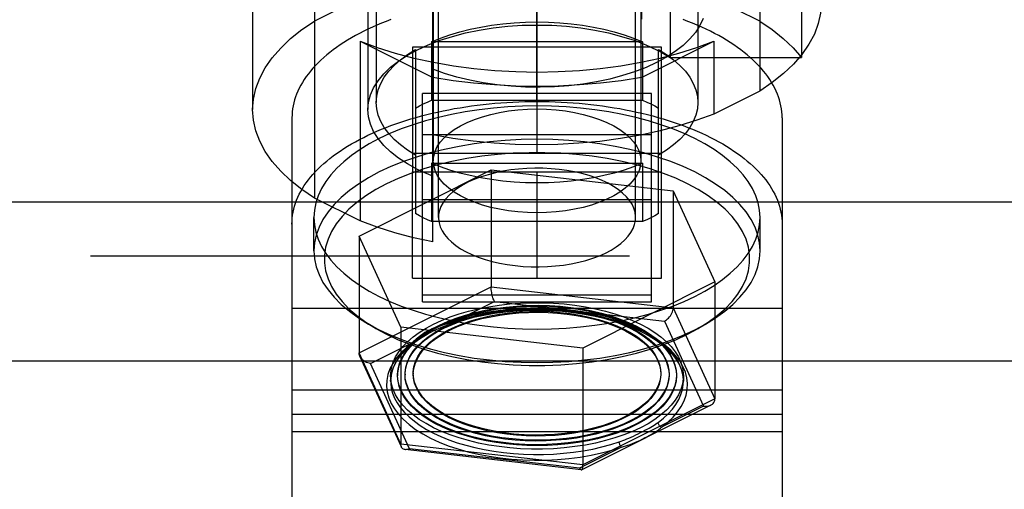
# Model space of a CAD drawing. Header units: inches. Extents: x 0 to 94.4, y 0 to 61.1.
# Tile 15 of 112: x 30.386 to 31.335, y 31.047 to 31.499. Entities that reach past the tile are written whole.
import ezdxf

# ---------------------------------------------------------------- set-up
doc = ezdxf.new("R2010")
doc.units = ezdxf.units.IN
doc.header["$LTSCALE"] = 5.194444
doc.header["$MEASUREMENT"] = 0
doc.linetypes.add('HIDDEN', pattern=[0.2, 0.1, -0.1])
doc.layers.add('DOOR_ASSEMBLY', color=7, linetype='CONTINUOUS')

msp = doc.modelspace()

# ---------------------------------------------------------------- linework, layer by layer
at = {"layer": 'DOOR_ASSEMBLY', "color": 8, "linetype": 'HIDDEN'}
for p, q in [((30.78412, 31.28504), (30.78412, 32.01895)), ((30.98527, 32.01895), (30.98527, 31.44347)), ((30.67014, 31.67098), (30.67014, 31.32726)), ((30.7297, 31.67059), (30.7297, 31.41944)), ((31.0397, 31.67059), (31.0397, 31.41944)), ((31.09925, 31.67098), (31.09925, 31.43031)), ((30.7217, 31.66193), (30.7217, 31.41251)), ((30.7847, 31.62989), (30.7847, 31.36315)), ((30.9847, 31.62989), (30.9847, 31.36315)), ((30.61064, 31.58572), (30.61064, 31.41251)), ((30.7897, 31.30859), (30.7897, 31.5684)), ((30.9797, 31.30859), (30.9797, 31.5684)), ((31.01297, 31.56586), (31.01297, 31.4628)), ((31.13964, 31.56586), (31.13964, 31.4628)), ((30.8845, 31.42032), (30.8845, 31.52251)), ((30.8849, 31.42032), (30.8849, 31.52251)), ((30.71418, 31.51979), (30.67014, 31.49777)), ((31.09925, 31.49777), (31.05521, 31.51979)), ((30.71418, 31.47844), (30.78412, 31.44347)), ((30.71418, 31.47844), (30.71418, 31.30524)), ((30.98636, 31.47794), (30.78303, 31.47794)), ((30.78303, 31.47794), (30.78303, 31.42165)), ((30.98527, 31.44347), (31.05521, 31.47844)), ((30.98636, 31.47794), (30.98636, 31.42165)), ((31.05521, 31.47844), (31.05521, 31.40829)), ((31.0047, 31.47251), (30.7647, 31.47251)), ((30.7647, 31.47251), (30.7647, 31.35251)), ((30.7677, 31.47028), (30.7677, 31.31232)), ((30.8847, 31.37032), (30.8847, 31.47251)), ((31.0017, 31.31232), (31.0017, 31.47028)), ((31.0047, 31.35251), (31.0047, 31.47251)), ((31.01297, 31.4628), (31.13964, 31.4628)), ((30.99495, 31.42792), (30.77445, 31.42792)), ((30.77445, 31.22723), (30.77445, 31.42792)), ((30.99495, 31.22723), (30.99495, 31.42792)), ((31.09925, 31.43031), (31.05521, 31.40829)), ((30.78303, 31.42165), (30.98636, 31.42165)), ((30.8849, 31.42032), (30.8845, 31.42032)), ((30.6485, 31.40451), (30.6485, 30.90993)), ((31.1209, 31.40451), (31.1209, 30.90993)), ((30.77445, 31.38857), (30.99495, 31.38857)), ((31.0047, 31.37032), (30.7647, 31.37032)), ((30.78303, 31.36094), (30.98636, 31.36094)), ((30.78303, 31.36094), (30.78303, 31.30465)), ((30.98636, 31.36094), (30.98636, 31.30465)), ((30.71322, 31.29072), (30.8405, 31.35436)), ((30.7647, 31.35251), (31.0047, 31.35251)), ((30.7647, 31.25032), (30.7647, 31.35251)), ((30.8405, 31.35436), (31.01595, 31.33425)), ((30.8405, 31.35436), (30.8405, 31.24178)), ((30.8847, 31.25032), (30.8847, 31.35251)), ((31.0047, 31.25032), (31.0047, 31.35251)), ((31.01595, 31.33425), (31.05617, 31.24653)), ((31.01595, 31.33425), (31.01595, 31.22167)), ((30.71418, 31.30524), (30.67014, 31.32726)), ((30.99495, 31.32573), (30.77445, 31.32573)), ((30.6697, 31.27642), (30.6697, 31.30859)), ((30.98636, 31.30465), (30.78303, 31.30465)), ((31.0997, 31.27642), (31.0997, 31.30859)), ((30.71322, 31.29072), (30.71322, 31.17814)), ((30.75344, 31.203), (30.71322, 31.29072)), ((19.0267, 31.27174), (42.7427, 31.27174)), ((30.7647, 31.25032), (31.0047, 31.25032)), ((31.05617, 31.24653), (30.92889, 31.18289)), ((31.05617, 31.24653), (31.05617, 31.13394)), ((30.71322, 31.17814), (30.8405, 31.24178)), ((30.8405, 31.24178), (31.01595, 31.22167)), ((30.77445, 31.23416), (30.99495, 31.23416)), ((30.80318, 31.20739), (30.84366, 31.22763)), ((30.84366, 31.22763), (31.00761, 31.20883)), ((31.1209, 31.22101), (30.6485, 31.22101)), ((30.77445, 31.22723), (30.99495, 31.22723)), ((31.01595, 31.22167), (31.05617, 31.13394)), ((30.80543, 31.2092), (30.80007, 31.20737)), ((31.00761, 31.20883), (31.04519, 31.12686)), ((30.72744, 31.20287), (30.71976, 31.20746)), ((30.92889, 31.18289), (30.75344, 31.203)), ((30.75344, 31.203), (30.75344, 31.09041)), ((30.80318, 31.20739), (30.79714, 31.20583)), ((31.04196, 31.20287), (31.04963, 31.20746)), ((30.72421, 31.1679), (30.76468, 31.18814)), ((30.92889, 31.18289), (30.92889, 31.0703)), ((30.75344, 31.09041), (30.71322, 31.17814)), ((30.75399, 31.08759), (30.71397, 31.17489)), ((30.76179, 31.08593), (30.72421, 31.1679)), ((30.74362, 31.15604), (30.74362, 31.15084)), ((30.75037, 31.15691), (30.75037, 31.15604)), ((30.75747, 31.15777), (30.75747, 31.15691)), ((30.76544, 31.15864), (30.76544, 31.15777)), ((31.00395, 31.15864), (31.00395, 31.15777)), ((31.01192, 31.15777), (31.01192, 31.15691)), ((31.01902, 31.15691), (31.01902, 31.15604)), ((31.02577, 31.15604), (31.02577, 31.15084)), ((31.1209, 31.14241), (30.6485, 31.14241)), ((31.05617, 31.13394), (30.92889, 31.0703)), ((31.05212, 31.12781), (30.92774, 31.06562)), ((31.04519, 31.12686), (31.00471, 31.10662)), ((31.1209, 31.11882), (30.6485, 31.11882)), ((31.1209, 31.10205), (30.6485, 31.10205)), ((30.92889, 31.0703), (30.75344, 31.09041)), ((30.92573, 31.06714), (30.76179, 31.08593)), ((30.96621, 31.08737), (30.92573, 31.06714)), ((30.92733, 31.06555), (30.75755, 31.08501))]:
    msp.add_line(p, q, dxfattribs=at)
at = {"layer": 'DOOR_ASSEMBLY', "color": 3, "linetype": 'Continuous'}
for p, q in [((19.0267, 31.3237), (42.7427, 31.3237)), ((18.9797, 31.17071), (42.7897, 31.17071))]:
    msp.add_line(p, q, dxfattribs=at)
at = {"layer": 'DOOR_ASSEMBLY', "color": 8, "linetype": 'HIDDEN'}
for points in [[(31.15875, 31.51557), (31.15802, 31.50556), (31.15576, 31.49537), (31.15199, 31.4853), (31.14671, 31.4754), (31.13997, 31.46572), (31.1318, 31.45632), (31.12226, 31.44725), (31.11142, 31.43859), (31.09925, 31.43031)], [(30.61064, 31.41251), (30.6114, 31.42273), (30.61369, 31.43289), (30.61748, 31.44294), (30.62276, 31.45281), (30.62949, 31.46247), (30.63766, 31.47184), (30.64718, 31.48088), (30.658, 31.48952), (30.67014, 31.49777)], [(30.74391, 31.49929), (30.7393, 31.49754), (30.73478, 31.49573), (30.73035, 31.49386), (30.72601, 31.49195), (30.72176, 31.48997), (30.71762, 31.48795), (30.71357, 31.48588), (30.70963, 31.48376), (30.70579, 31.48159), (30.70207, 31.47937), (30.69845, 31.47711), (30.69494, 31.47481), (30.69155, 31.47246), (30.68827, 31.47007), (30.68511, 31.46764), (30.68207, 31.46518), (30.67916, 31.46268), (30.67636, 31.46014), (30.67369, 31.45757), (30.67115, 31.45497), (30.66874, 31.45233), (30.66646, 31.44967), (30.66431, 31.44698), (30.66229, 31.44427), (30.66041, 31.44153), (30.65866, 31.43877), (30.65704, 31.43599), (30.65557, 31.43319), (30.65423, 31.43037), (30.65303, 31.42753), (30.65197, 31.42469), (30.65105, 31.42183), (30.65027, 31.41896), (30.64963, 31.41608), (30.64914, 31.41319), (30.64878, 31.4103), (30.64857, 31.40741), (30.6485, 31.40451)], [(30.7217, 31.41251), (30.72232, 31.41962), (30.72418, 31.42667), (30.72725, 31.43361), (30.73153, 31.44039), (30.73697, 31.44696), (30.74354, 31.45326), (30.75117, 31.45926), (30.75983, 31.4649), (30.76944, 31.47014), (30.77992, 31.47495), (30.7912, 31.47927), (30.8032, 31.48309), (30.81581, 31.48638), (30.82895, 31.4891), (30.84251, 31.49124), (30.85639, 31.49277), (30.87049, 31.4937), (30.8847, 31.49401), (30.8989, 31.4937), (30.913, 31.49277), (30.92688, 31.49124), (30.94044, 31.4891), (30.95358, 31.48638), (30.96619, 31.48309), (30.97819, 31.47927), (30.98943, 31.47496), (30.99995, 31.47014)], [(30.78303, 31.47794), (30.79167, 31.48143), (30.80075, 31.48459), (30.81027, 31.48742), (30.82018, 31.48991), (30.83042, 31.49203), (30.84093, 31.49379), (30.85167, 31.49516), (30.86258, 31.49615), (30.87358, 31.49674), (30.8847, 31.49694)], [(31.04482, 31.50033), (31.04164, 31.49356), (31.03732, 31.48695), (31.03188, 31.48056), (31.02538, 31.47441), (31.01785, 31.46857), (31.00936, 31.46306), (30.99995, 31.45794), (30.98971, 31.45324), (30.97871, 31.44899), (30.96702, 31.44523), (30.95473, 31.44198), (30.94193, 31.43926), (30.92871, 31.4371), (30.91518, 31.43551), (30.90142, 31.4345), (30.88755, 31.43408), (30.87365, 31.43426), (30.85983, 31.43502), (30.84619, 31.43638), (30.83283, 31.43831), (30.81985, 31.4408), (30.80734, 31.44383), (30.79545, 31.44737), (30.78412, 31.45143)], [(30.8847, 31.49694), (30.89581, 31.49674), (30.90681, 31.49615), (30.91772, 31.49516), (30.92846, 31.49379), (30.93898, 31.49203), (30.94921, 31.48991), (30.95912, 31.48742), (30.96864, 31.48459), (30.97772, 31.48143), (30.98636, 31.47794)], [(31.1209, 31.40451), (31.12082, 31.40741), (31.12061, 31.4103), (31.12026, 31.41319), (31.11976, 31.41608), (31.11912, 31.41896), (31.11834, 31.42183), (31.11742, 31.42469), (31.11636, 31.42753), (31.11516, 31.43037), (31.11382, 31.43319), (31.11235, 31.43599), (31.11073, 31.43877), (31.10898, 31.44153), (31.1071, 31.44427), (31.10508, 31.44698), (31.10293, 31.44967), (31.10065, 31.45233), (31.09824, 31.45497), (31.0957, 31.45757), (31.09303, 31.46014), (31.09024, 31.46268), (31.08732, 31.46518), (31.08428, 31.46764), (31.08112, 31.47007), (31.07785, 31.47246), (31.07445, 31.47481), (31.07095, 31.47711), (31.06733, 31.47937), (31.0636, 31.48159), (31.05976, 31.48376), (31.05582, 31.48588), (31.05177, 31.48795), (31.04763, 31.48997), (31.04338, 31.49195), (31.03904, 31.49386), (31.03461, 31.49573), (31.03009, 31.49754), (31.02548, 31.49929)], [(31.09925, 31.49777), (31.11129, 31.48959), (31.12203, 31.48103), (31.13148, 31.4721), (31.13964, 31.4628)], [(30.71418, 31.47844), (30.7307, 31.47237), (30.74798, 31.46696), (30.76607, 31.46219), (30.78482, 31.45811), (30.80412, 31.45475), (30.82387, 31.45211), (30.84396, 31.45021), (30.86428, 31.44907), (30.88471, 31.44869), (30.90514, 31.44907), (30.92546, 31.45021), (30.94555, 31.45211), (30.9653, 31.45475), (30.9846, 31.45812), (31.00335, 31.4622), (31.02144, 31.46696), (31.03871, 31.47237), (31.05521, 31.47844)], [(30.7297, 31.41944), (30.73019, 31.4256), (30.73165, 31.43171), (30.73408, 31.43775), (30.73747, 31.44367), (30.74178, 31.44944), (30.747, 31.45502), (30.75308, 31.46037), (30.75997, 31.46545), (30.7677, 31.47028)], [(30.99995, 31.47014), (31.00339, 31.46837), (31.00671, 31.46656), (31.0099, 31.4647), (31.01297, 31.4628)], [(31.0017, 31.47028), (31.00942, 31.46545), (31.01631, 31.46037), (31.0224, 31.45502), (31.02761, 31.44944), (31.03192, 31.44367), (31.03531, 31.43775), (31.03774, 31.43171), (31.03921, 31.4256), (31.03969, 31.41944)], [(30.98527, 31.44347), (30.96566, 31.44038), (30.94578, 31.43797), (30.92557, 31.43624), (30.90517, 31.43519), (30.88468, 31.43485), (30.86419, 31.43519), (30.8438, 31.43624), (30.82359, 31.43797), (30.80372, 31.44038), (30.78412, 31.44347)], [(30.6485, 31.30232), (30.64857, 31.30522), (30.64878, 31.30811), (30.64914, 31.311), (30.64963, 31.31389), (30.65027, 31.31677), (30.65105, 31.31964), (30.65197, 31.3225), (30.65303, 31.32534), (30.65423, 31.32818), (30.65557, 31.33099), (30.65704, 31.33379), (30.65866, 31.33658), (30.66041, 31.33934), (30.66229, 31.34208), (30.66431, 31.34479), (30.66646, 31.34748), (30.66874, 31.35014), (30.67115, 31.35277), (30.67369, 31.35538), (30.67636, 31.35795), (30.67916, 31.36048), (30.68207, 31.36299), (30.68511, 31.36545), (30.68827, 31.36788), (30.69155, 31.37027), (30.69494, 31.37262), (30.69845, 31.37492), (30.70207, 31.37718), (30.70579, 31.3794), (30.70963, 31.38157), (30.71357, 31.38369), (30.71762, 31.38576), (30.72176, 31.38778), (30.72601, 31.38976), (30.73035, 31.39167), (30.73478, 31.39354), (30.7393, 31.39535), (30.74391, 31.3971), (30.74861, 31.3988), (30.75338, 31.40044), (30.75824, 31.40202), (30.76317, 31.40353), (30.76817, 31.40499), (30.77325, 31.40639), (30.77839, 31.40772), (30.78359, 31.40899), (30.78886, 31.4102), (30.79418, 31.41134), (30.79956, 31.41242), (30.80499, 31.41343), (30.81047, 31.41437), (30.81599, 31.41524), (30.82155, 31.41605), (30.82715, 31.41679), (30.83279, 31.41746), (30.83845, 31.41806), (30.84415, 31.41859), (30.84987, 31.41905), (30.85561, 31.41944), (30.86136, 31.41975), (30.86713, 31.42), (30.87292, 31.42018), (30.8787, 31.42029), (30.8845, 31.42032)], [(30.7677, 31.36861), (30.75997, 31.37343), (30.75308, 31.37851), (30.747, 31.38387), (30.74178, 31.38944), (30.73747, 31.39521), (30.73408, 31.40113), (30.73165, 31.40717), (30.73019, 31.41329), (30.7297, 31.41944)], [(30.7677, 31.41398), (30.77132, 31.416), (30.77508, 31.41794), (30.77898, 31.41983), (30.78303, 31.42165)], [(30.8849, 31.42032), (30.89069, 31.42029), (30.89648, 31.42018), (30.90226, 31.42), (30.90803, 31.41975), (30.91378, 31.41944), (30.91952, 31.41905), (30.92524, 31.41859), (30.93094, 31.41806), (30.9366, 31.41746), (30.94224, 31.41679), (30.94784, 31.41605), (30.9534, 31.41524), (30.95892, 31.41437), (30.9644, 31.41343), (30.96983, 31.41242), (30.97521, 31.41134), (30.98053, 31.4102), (30.9858, 31.40899), (30.991, 31.40772), (30.99615, 31.40639), (31.00122, 31.40499), (31.00622, 31.40353), (31.01116, 31.40202), (31.01601, 31.40044), (31.02079, 31.3988), (31.02548, 31.3971), (31.03009, 31.39535), (31.03461, 31.39354), (31.03904, 31.39167), (31.04338, 31.38976), (31.04763, 31.38778), (31.05177, 31.38576), (31.05582, 31.38369), (31.05976, 31.38157), (31.0636, 31.3794), (31.06733, 31.37718), (31.07095, 31.37492), (31.07445, 31.37262), (31.07785, 31.37027), (31.08112, 31.36788), (31.08428, 31.36545), (31.08732, 31.36299), (31.09024, 31.36048), (31.09303, 31.35795), (31.0957, 31.35538), (31.09824, 31.35277), (31.10065, 31.35014), (31.10293, 31.34748), (31.10508, 31.34479), (31.1071, 31.34208), (31.10898, 31.33934), (31.11073, 31.33658), (31.11235, 31.33379), (31.11382, 31.33099), (31.11516, 31.32818), (31.11636, 31.32534), (31.11742, 31.3225), (31.11834, 31.31964), (31.11912, 31.31677), (31.11976, 31.31389), (31.12026, 31.311), (31.12061, 31.30811), (31.12082, 31.30522), (31.1209, 31.30232)], [(30.98636, 31.42165), (30.99041, 31.41983), (30.99431, 31.41794), (30.99807, 31.416), (31.0017, 31.41398)], [(31.03969, 31.41944), (31.03921, 31.41329), (31.03774, 31.40717), (31.03531, 31.40113), (31.03192, 31.39521), (31.02761, 31.38944), (31.0224, 31.38387), (31.01631, 31.37851), (31.00942, 31.37343), (31.0017, 31.36861)], [(30.67014, 31.32726), (30.658, 31.33552), (30.64717, 31.34415), (30.63765, 31.3532), (30.62949, 31.36257), (30.62275, 31.37222), (30.61747, 31.3821), (30.61368, 31.39215), (30.6114, 31.4023), (30.61064, 31.41251)], [(31.03672, 31.3846), (31.02643, 31.38942), (31.01558, 31.39388), (31.00414, 31.39797), (30.9922, 31.40169), (30.97979, 31.405), (30.96697, 31.40791), (30.9538, 31.41039), (30.94034, 31.41243), (30.92664, 31.41402), (30.91276, 31.41517), (30.89876, 31.41586), (30.8847, 31.41609), (30.87063, 31.41586), (30.85663, 31.41517), (30.84275, 31.41402), (30.82905, 31.41243), (30.81559, 31.41039), (30.80242, 31.40791), (30.7896, 31.405), (30.7772, 31.40169), (30.76525, 31.39797), (30.75381, 31.39388), (30.74294, 31.38941), (30.73267, 31.3846), (30.72305, 31.37947), (30.71412, 31.37403), (30.70593, 31.36831), (30.6985, 31.36234), (30.69187, 31.35614), (30.68606, 31.34973), (30.68111, 31.34315), (30.67702, 31.33641), (30.67383, 31.32956), (30.67154, 31.32262), (30.67016, 31.31562), (30.6697, 31.30859)], [(30.76944, 31.35488), (30.7598, 31.36015), (30.75117, 31.36577), (30.74354, 31.37176), (30.73697, 31.37807), (30.73153, 31.38464), (30.72725, 31.39142), (30.72418, 31.39836), (30.72232, 31.40541), (30.7217, 31.41251)], [(31.05521, 31.40829), (31.03866, 31.40221), (31.02134, 31.39679), (31.00321, 31.39202), (30.9844, 31.38793), (30.96504, 31.38456), (30.94524, 31.38193), (30.92509, 31.38004), (30.90472, 31.37891), (30.88423, 31.37854), (30.86375, 31.37894), (30.84338, 31.38011), (30.82325, 31.38203), (30.80351, 31.38469), (30.78412, 31.3881)], [(30.7847, 31.36315), (30.78512, 31.36776), (30.7864, 31.37234), (30.78851, 31.37683), (30.79145, 31.38121), (30.79518, 31.38544), (30.79968, 31.38947), (30.80489, 31.39328), (30.8108, 31.39683), (30.81733, 31.4001), (30.82443, 31.40305), (30.83205, 31.40566), (30.84012, 31.40791), (30.84857, 31.40977), (30.85733, 31.41124), (30.86632, 31.4123), (30.87543, 31.41293), (30.8847, 31.41315)], [(30.8847, 31.41315), (30.89396, 31.41293), (30.90307, 31.4123), (30.91206, 31.41124), (30.92082, 31.40977), (30.92927, 31.40791), (30.93734, 31.40566), (30.94496, 31.40305), (30.95207, 31.4001), (30.95859, 31.39683), (30.9645, 31.39328), (30.96972, 31.38947), (30.97421, 31.38544), (30.97794, 31.38121), (30.98088, 31.37683), (30.98299, 31.37234), (30.98427, 31.36776), (30.98469, 31.36315)], [(31.03672, 31.35243), (31.02549, 31.35766), (31.01354, 31.36248), (31.00093, 31.36685), (30.98773, 31.37077), (30.97401, 31.3742), (30.95983, 31.37714), (30.94527, 31.37956), (30.9304, 31.38146), (30.91529, 31.38282), (30.90003, 31.38364), (30.8847, 31.38392), (30.86936, 31.38364), (30.8541, 31.38282), (30.83899, 31.38146), (30.82412, 31.37956), (30.80956, 31.37714), (30.79538, 31.3742), (30.78166, 31.37077), (30.76846, 31.36685), (30.75585, 31.36248), (30.7439, 31.35766), (30.73267, 31.35243), (30.72221, 31.34682), (30.71258, 31.34084), (30.70383, 31.33454), (30.69599, 31.32794), (30.68913, 31.32108), (30.68325, 31.31399), (30.6784, 31.3067), (30.67461, 31.29927), (30.67188, 31.29172), (30.67024, 31.28409), (30.6697, 31.27642)], [(31.0997, 31.30859), (31.09923, 31.31562), (31.09786, 31.32262), (31.09556, 31.32956), (31.09237, 31.33641), (31.08828, 31.34315), (31.08333, 31.34973), (31.07752, 31.35614), (31.07089, 31.36234), (31.06346, 31.36831), (31.05527, 31.37403), (31.04636, 31.37946), (31.03672, 31.3846)], [(31.02965, 31.3411), (31.01838, 31.34633), (31.00643, 31.35109), (30.99376, 31.35541), (30.98049, 31.35925), (30.96667, 31.36257), (30.9524, 31.36537), (30.93775, 31.36763), (30.92281, 31.36934), (30.90765, 31.37048), (30.89236, 31.37105), (30.87703, 31.37105), (30.86174, 31.37048), (30.84658, 31.36934), (30.83164, 31.36763), (30.81699, 31.36537), (30.80272, 31.36257), (30.78891, 31.35924), (30.77563, 31.35541), (30.76296, 31.35109), (30.75098, 31.34632), (30.73974, 31.3411), (30.72931, 31.33548), (30.71976, 31.32949), (30.71112, 31.32316), (30.70345, 31.31652), (30.6968, 31.30961), (30.6912, 31.30248), (30.68668, 31.29515), (30.68327, 31.28768), (30.68098, 31.2801), (30.67984, 31.27246), (30.67984, 31.26479), (30.68099, 31.25715), (30.68327, 31.24957), (30.68668, 31.2421), (30.6912, 31.23477), (30.6968, 31.22764), (30.70345, 31.22073), (30.71112, 31.21409), (30.71975, 31.20776), (30.72741, 31.20289)], [(30.8847, 31.34194), (30.87358, 31.34214), (30.86258, 31.34274), (30.85167, 31.34372), (30.84093, 31.3451), (30.83042, 31.34685), (30.82018, 31.34897), (30.81027, 31.35146), (30.80075, 31.35429), (30.79167, 31.35745), (30.78303, 31.36094)], [(30.8847, 31.31315), (30.87543, 31.31337), (30.86632, 31.314), (30.85733, 31.31506), (30.84857, 31.31653), (30.84012, 31.31839), (30.83205, 31.32064), (30.82443, 31.32325), (30.81733, 31.3262), (30.8108, 31.32947), (30.80489, 31.33302), (30.79968, 31.33683), (30.79518, 31.34086), (30.79145, 31.34509), (30.78851, 31.34947), (30.7864, 31.35396), (30.78512, 31.35854), (30.7847, 31.36315)], [(30.98469, 31.36315), (30.98427, 31.35854), (30.98299, 31.35396), (30.98088, 31.34947), (30.97794, 31.34509), (30.97421, 31.34086), (30.96972, 31.33683), (30.9645, 31.33302), (30.95859, 31.32947), (30.95207, 31.3262), (30.94496, 31.32325), (30.93734, 31.32064), (30.92927, 31.31839), (30.92082, 31.31653), (30.91206, 31.31506), (30.90307, 31.314), (30.89396, 31.31337), (30.8847, 31.31315)], [(30.98636, 31.36094), (30.97772, 31.35745), (30.96864, 31.35429), (30.95912, 31.35146), (30.94921, 31.34897), (30.93898, 31.34685), (30.92846, 31.3451), (30.91772, 31.34372), (30.90681, 31.34274), (30.89581, 31.34214), (30.8847, 31.34194)], [(30.78412, 31.34838), (30.78032, 31.34991), (30.77661, 31.35151), (30.77298, 31.35317), (30.76944, 31.35488)], [(30.97969, 31.30859), (30.97967, 31.30967), (30.97917, 31.31359), (30.97802, 31.31747), (30.97624, 31.32129), (30.97382, 31.32503), (30.97081, 31.32865), (30.9672, 31.33214), (30.96303, 31.33547), (30.95832, 31.33861), (30.95311, 31.34155), (30.94743, 31.34426), (30.94133, 31.34673), (30.93484, 31.34893), (30.928, 31.35087), (30.92087, 31.35251), (30.9135, 31.35386), (30.90592, 31.35489), (30.8982, 31.35561), (30.89039, 31.356), (30.88254, 31.35608), (30.87471, 31.35583), (30.86694, 31.35525), (30.85929, 31.35436), (30.85182, 31.35316), (30.84457, 31.35165), (30.8376, 31.34984), (30.83095, 31.34776), (30.82466, 31.3454), (30.81879, 31.3428), (30.81336, 31.33996), (30.80842, 31.33691), (30.80401, 31.33366), (30.80014, 31.33024), (30.79685, 31.32668), (30.79418, 31.323), (30.7921, 31.3192)], [(31.0997, 31.27642), (31.09915, 31.28409), (31.09751, 31.29172), (31.09478, 31.29927), (31.09099, 31.3067), (31.08614, 31.31399), (31.08027, 31.32108), (31.0734, 31.32794), (31.06557, 31.33454), (31.05681, 31.34084), (31.04718, 31.34682), (31.03672, 31.35243)], [(31.04195, 31.20287), (31.04964, 31.20776), (31.05827, 31.21409), (31.06594, 31.22073), (31.07259, 31.22763), (31.07819, 31.23477), (31.08271, 31.24209), (31.08612, 31.24957), (31.08841, 31.25715), (31.08955, 31.26479), (31.08955, 31.27246), (31.0884, 31.2801), (31.08612, 31.28768), (31.08271, 31.29515), (31.07819, 31.30248), (31.07259, 31.30961), (31.06594, 31.31652), (31.05827, 31.32316), (31.04964, 31.32949), (31.04011, 31.33547), (31.02965, 31.3411)], [(30.7921, 31.3192), (30.79066, 31.31533), (30.78987, 31.31144), (30.7897, 31.30859)], [(30.6697, 31.30859), (30.67016, 31.30156), (30.67154, 31.29456), (30.67383, 31.28762), (30.67702, 31.28077), (30.68111, 31.27404), (30.68606, 31.26745), (30.69187, 31.26105), (30.6985, 31.25484), (30.70593, 31.24887), (30.71412, 31.24315), (30.72303, 31.23772), (30.73267, 31.23258)], [(30.78412, 31.28504), (30.76552, 31.28912), (30.74766, 31.29385), (30.73054, 31.29922), (30.71418, 31.30524)], [(30.73267, 31.23258), (30.74296, 31.22776), (30.75381, 31.22331), (30.76525, 31.21921), (30.7772, 31.21549), (30.7896, 31.21218), (30.80242, 31.20927), (30.81559, 31.2068), (30.82905, 31.20475), (30.84275, 31.20316), (30.85663, 31.20201), (30.87063, 31.20132), (30.8847, 31.20109), (30.89876, 31.20132), (30.91276, 31.20201), (30.92664, 31.20316), (30.94034, 31.20475), (30.9538, 31.2068), (30.96697, 31.20927), (30.97979, 31.21218), (30.9922, 31.21549), (31.00414, 31.21921), (31.01558, 31.22331), (31.02645, 31.22777), (31.03672, 31.23258), (31.04634, 31.23771), (31.05527, 31.24315), (31.06346, 31.24887), (31.07089, 31.25484), (31.07752, 31.26105), (31.08333, 31.26745), (31.08828, 31.27404), (31.09237, 31.28077), (31.09556, 31.28762), (31.09786, 31.29456), (31.09923, 31.30156), (31.0997, 31.30859)], [(30.78303, 31.30465), (30.77898, 31.30647), (30.77508, 31.30836), (30.77132, 31.31031), (30.7677, 31.31232)], [(30.7897, 31.30859), (30.78972, 31.30751), (30.79022, 31.3036), (30.79137, 31.29971), (30.79316, 31.29589), (30.79557, 31.29215), (30.79859, 31.28853), (30.80219, 31.28504), (30.80636, 31.28172), (30.81107, 31.27857), (30.81628, 31.27564), (30.82196, 31.27292), (30.82806, 31.27045), (30.83455, 31.26825), (30.84139, 31.26631), (30.84852, 31.26467), (30.8559, 31.26333), (30.86347, 31.26229), (30.87119, 31.26157), (30.879, 31.26118), (30.88685, 31.2611), (30.89469, 31.26135), (30.90245, 31.26193), (30.9101, 31.26282), (30.91757, 31.26403), (30.92482, 31.26554), (30.93179, 31.26734), (30.93845, 31.26943), (30.94473, 31.27178), (30.95061, 31.27438), (30.95603, 31.27722), (30.96097, 31.28027), (30.96538, 31.28352), (30.96925, 31.28694), (30.97254, 31.2905), (30.97522, 31.29418), (30.97729, 31.29798)], [(30.97729, 31.29798), (30.97873, 31.30185), (30.97953, 31.30574), (30.97969, 31.30859)], [(31.0017, 31.31232), (30.99807, 31.31031), (30.99431, 31.30836), (30.99041, 31.30647), (30.98636, 31.30465)], [(30.6697, 31.27642), (30.67024, 31.26875), (30.67188, 31.26112), (30.67461, 31.25357), (30.6784, 31.24613), (30.68325, 31.23885), (30.68913, 31.23176), (30.69599, 31.2249), (30.70383, 31.2183), (30.71258, 31.212), (30.71976, 31.20746)], [(31.04963, 31.20746), (31.05681, 31.212), (31.06557, 31.2183), (31.0734, 31.2249), (31.08027, 31.23176), (31.08614, 31.23885), (31.09099, 31.24613), (31.09478, 31.25357), (31.09751, 31.26112), (31.09915, 31.26875), (31.0997, 31.27642)], [(30.84366, 31.22763), (30.84328, 31.22835), (30.8429, 31.2292), (30.84253, 31.23017), (30.84217, 31.23125), (30.84183, 31.23242), (30.84151, 31.23368), (30.84123, 31.235), (30.84098, 31.23636), (30.84078, 31.23775), (30.84063, 31.23913), (30.84053, 31.24048), (30.8405, 31.24178)], [(30.74362, 31.15604), (30.74372, 31.15868), (30.74451, 31.16394), (30.74608, 31.16915), (30.74843, 31.1743), (30.75154, 31.17934), (30.75539, 31.18425), (30.75997, 31.189), (30.76524, 31.19357), (30.77119, 31.19793), (30.77776, 31.20205), (30.78494, 31.20592), (30.79267, 31.20951), (30.80092, 31.2128), (30.80964, 31.21577), (30.81878, 31.2184), (30.82828, 31.22069), (30.8381, 31.22262), (30.84818, 31.22418), (30.85847, 31.22535), (30.8689, 31.22614), (30.87942, 31.22653), (30.88997, 31.22653), (30.90049, 31.22613), (30.91092, 31.22535), (30.92121, 31.22417), (30.93129, 31.22262), (30.94111, 31.22069), (30.95062, 31.2184), (30.95975, 31.21577), (30.96847, 31.2128), (30.9767, 31.20952), (30.98445, 31.20592)], [(30.75037, 31.15691), (30.75038, 31.1576), (30.7509, 31.16286), (30.75225, 31.16809), (30.75441, 31.17326), (30.75738, 31.17832), (30.76113, 31.18324), (30.76565, 31.18801), (30.77089, 31.19259), (30.77684, 31.19694), (30.78346, 31.20105), (30.7907, 31.20488), (30.79851, 31.20842), (30.80686, 31.21164), (30.81569, 31.21453), (30.82495, 31.21706), (30.83457, 31.21922), (30.84447, 31.22099), (30.85468, 31.22237)], [(30.75037, 31.15604), (30.75074, 31.161), (30.75185, 31.16599), (30.75371, 31.17092), (30.7563, 31.17578), (30.75961, 31.18052), (30.76362, 31.18512), (30.76831, 31.18957), (30.77364, 31.19382), (30.7796, 31.19787), (30.78614, 31.20168), (30.79324, 31.20523), (30.80085, 31.20851), (30.80893, 31.2115), (30.81742, 31.21417), (30.8263, 31.21652), (30.8355, 31.21854), (30.84496, 31.2202), (30.85468, 31.2215)], [(30.75747, 31.15778), (30.7575, 31.15922), (30.75818, 31.16446), (30.75971, 31.16966), (30.7621, 31.17478), (30.76533, 31.17979), (30.76938, 31.18464), (30.77421, 31.18931), (30.77979, 31.19376), (30.78609, 31.19797), (30.79307, 31.20191), (30.80067, 31.20554), (30.80885, 31.20884), (30.81754, 31.2118), (30.8267, 31.21439), (30.83625, 31.21659), (30.84609, 31.21839), (30.85627, 31.21978)], [(30.75747, 31.15691), (30.75748, 31.15756), (30.75797, 31.16255), (30.75925, 31.1675), (30.7613, 31.17239), (30.76411, 31.17718), (30.76766, 31.18185), (30.77194, 31.18637), (30.77691, 31.1907), (30.78254, 31.19482), (30.78881, 31.19872), (30.79566, 31.20235), (30.80307, 31.2057), (30.81098, 31.20875), (30.81934, 31.21148), (30.82811, 31.21388), (30.83722, 31.21592), (30.8466, 31.2176), (30.85627, 31.21891)], [(31.00471, 31.10662), (31.0106, 31.11134), (31.01574, 31.11625), (31.02012, 31.12137), (31.02372, 31.12665), (31.02649, 31.13204), (31.02843, 31.13752), (31.02951, 31.14307), (31.02975, 31.14864), (31.02913, 31.1542), (31.02766, 31.15972), (31.02534, 31.16517), (31.0222, 31.17051), (31.01824, 31.17572), (31.0135, 31.18076), (31.008, 31.1856), (31.00177, 31.19022), (30.99485, 31.19459), (30.98728, 31.19867), (30.97911, 31.20246), (30.97038, 31.20592), (30.96114, 31.20903), (30.95145, 31.21178), (30.94137, 31.21415), (30.93096, 31.21613), (30.92027, 31.2177), (30.90938, 31.21886), (30.89833, 31.2196), (30.88721, 31.21991), (30.87607, 31.21979), (30.86498, 31.21925), (30.85402, 31.21828), (30.84323, 31.21689), (30.83268, 31.21509), (30.82244, 31.2129), (30.81262, 31.21033), (30.80318, 31.20739)], [(30.80443, 31.20705), (30.81372, 31.20995), (30.8234, 31.21248), (30.83347, 31.21464), (30.84385, 31.21641), (30.85449, 31.21777), (30.86531, 31.21872), (30.87626, 31.21926), (30.88725, 31.21937), (30.89824, 31.21906), (30.90914, 31.21833), (30.91989, 31.21719), (30.93042, 31.21563), (30.94066, 31.21368), (30.95056, 31.21135), (30.96006, 31.20864), (30.96908, 31.2056), (30.97759, 31.20222), (30.98552, 31.19855), (30.99283, 31.1946), (30.99949, 31.1904), (31.00545, 31.18599), (31.01069, 31.18138), (31.01518, 31.17661), (31.01892, 31.17169), (31.02187, 31.16663), (31.02402, 31.16145), (31.02533, 31.15618), (31.02577, 31.15084)], [(30.98445, 31.20072), (30.97728, 31.20407), (30.96967, 31.20715), (30.96167, 31.20996), (30.9533, 31.21248), (30.94461, 31.21471), (30.93564, 31.21662), (30.92644, 31.21822), (30.91704, 31.2195), (30.9075, 31.22046), (30.89786, 31.22108), (30.88816, 31.22136), (30.87844, 31.22131), (30.86873, 31.22093), (30.85908, 31.22021), (30.84952, 31.21916), (30.84014, 31.21777), (30.83098, 31.21607), (30.82211, 31.21406), (30.81358, 31.21177), (30.80543, 31.2092)], [(30.85468, 31.22237), (30.86508, 31.22335), (30.87553, 31.22391), (30.88608, 31.22406), (30.89661, 31.2238), (30.90707, 31.22313), (30.91739, 31.22205), (30.92752, 31.22056), (30.93737, 31.21869), (30.9469, 31.21643), (30.95605, 31.21381), (30.96476, 31.21083), (30.97298, 31.20753), (30.98065, 31.20391), (30.98773, 31.2), (30.99417, 31.19582), (30.99994, 31.19141), (31.005, 31.18678), (31.00932, 31.18197), (31.01286, 31.177), (31.01562, 31.17191), (31.01757, 31.16673), (31.01871, 31.16149), (31.01902, 31.15691)], [(30.85468, 31.2215), (30.86458, 31.22244), (30.87453, 31.22301), (30.88457, 31.2232), (30.89461, 31.22302), (30.90459, 31.22246), (30.91446, 31.22153), (30.92417, 31.22024), (30.93365, 31.21858), (30.94286, 31.21658), (30.95175, 31.21424), (30.96026, 31.21157), (30.96835, 31.20859), (30.97597, 31.20532), (30.98308, 31.20177), (30.98964, 31.19796), (30.99561, 31.19393), (31.00096, 31.18968), (31.00566, 31.18524), (31.00969, 31.18064), (31.01302, 31.1759), (31.01562, 31.17105), (31.0175, 31.16611), (31.01863, 31.16112), (31.01902, 31.15604)], [(30.85627, 31.21978), (30.86664, 31.22074), (30.87707, 31.22127), (30.88758, 31.22137), (30.89808, 31.22103), (30.90848, 31.22026), (30.91872, 31.21907), (30.92872, 31.21745), (30.93843, 31.21543), (30.94777, 31.21302), (30.95668, 31.21022), (30.9651, 31.20707), (30.97297, 31.20359), (30.98023, 31.19978), (30.98684, 31.1957), (30.99276, 31.19135), (30.99793, 31.18677), (31.00233, 31.182), (31.00594, 31.17706), (31.0087, 31.17199), (31.01063, 31.16682), (31.01169, 31.16159), (31.01192, 31.15777)], [(30.85627, 31.21891), (30.86612, 31.21984), (30.87602, 31.22037), (30.886, 31.22052), (30.89598, 31.22027), (30.90589, 31.21963), (30.91567, 31.21861), (30.92525, 31.2172), (30.93459, 31.21542), (30.94362, 31.21329), (30.95228, 31.2108), (30.96053, 31.20798), (30.96831, 31.20485), (30.97558, 31.20142), (30.98228, 31.19772), (30.98839, 31.19377), (30.99385, 31.18958), (30.99864, 31.1852), (31.00273, 31.18064), (31.00609, 31.17594), (31.00871, 31.17112), (31.01055, 31.16621), (31.01163, 31.16125), (31.01192, 31.15691)], [(30.85805, 31.21676), (30.86777, 31.21766), (30.87755, 31.21816), (30.8874, 31.21825), (30.89724, 31.21794), (30.90699, 31.21721), (30.91659, 31.21609), (30.92597, 31.21458), (30.93507, 31.21269), (30.94382, 31.21042), (30.95217, 31.2078), (30.96006, 31.20485), (30.96743, 31.20158), (30.97424, 31.19802), (30.98044, 31.19419), (30.98598, 31.19011), (30.99084, 31.18582), (30.99496, 31.18135), (30.99834, 31.17672), (31.00093, 31.17196), (31.00274, 31.16712), (31.00373, 31.16221), (31.00395, 31.15863)], [(31.00761, 31.20883), (31.0086, 31.20939), (31.00958, 31.21007), (31.01056, 31.21087), (31.0115, 31.21178), (31.0124, 31.2128), (31.01323, 31.21391), (31.01399, 31.21511), (31.01465, 31.21637), (31.01519, 31.21768), (31.0156, 31.21902), (31.01586, 31.22036), (31.01595, 31.22167)], [(30.76544, 31.15864), (30.76547, 31.15999), (30.7661, 31.16491), (30.76754, 31.16978), (30.76979, 31.17458), (30.77281, 31.17927), (30.7766, 31.18382), (30.78113, 31.1882), (30.78637, 31.19237), (30.79227, 31.19632), (30.79881, 31.20001), (30.80594, 31.20341), (30.8136, 31.20651), (30.82175, 31.20928), (30.83033, 31.21171), (30.83928, 31.21377), (30.84851, 31.21545), (30.85805, 31.21676)], [(30.76544, 31.15777), (30.76545, 31.15839), (30.76591, 31.16306), (30.76711, 31.16771), (30.76903, 31.17229), (30.77166, 31.17678), (30.77499, 31.18116), (30.779, 31.18539), (30.78366, 31.18945), (30.78894, 31.19331), (30.79481, 31.19696), (30.80124, 31.20037), (30.80818, 31.20351), (30.8156, 31.20637), (30.82343, 31.20893), (30.83165, 31.21118), (30.84019, 31.21309), (30.84899, 31.21466), (30.85805, 31.21589)], [(30.80447, 31.20706), (30.80477, 31.20723), (30.80505, 31.20755), (30.80526, 31.208), (30.80539, 31.20855), (30.80543, 31.2092)], [(30.85805, 31.21589), (30.86728, 31.21676), (30.87656, 31.21726), (30.88592, 31.2174), (30.89527, 31.21717), (30.90456, 31.21657), (30.91373, 31.21561), (30.92271, 31.21429), (30.93146, 31.21262), (30.93993, 31.21062), (30.94805, 31.20829), (30.95578, 31.20565), (30.96307, 31.20271), (30.96988, 31.1995), (30.97617, 31.19603), (30.98189, 31.19232), (30.98701, 31.1884), (30.9915, 31.18429), (30.99534, 31.18002), (30.99849, 31.17561), (31.00094, 31.1711), (31.00267, 31.16649), (31.00367, 31.16184), (31.00395, 31.15777)], [(30.71976, 31.20746), (30.72221, 31.20602), (30.73267, 31.2004)], [(30.72741, 31.20289), (30.72929, 31.20178), (30.73974, 31.19615)], [(30.73267, 31.2004), (30.7439, 31.19517), (30.75585, 31.19036), (30.76846, 31.18598), (30.78166, 31.18207), (30.79538, 31.17863), (30.80956, 31.1757), (30.82412, 31.17327), (30.83899, 31.17137), (30.8541, 31.17001), (30.86936, 31.16919), (30.8847, 31.16892), (30.90003, 31.16919), (30.91529, 31.17001), (30.9304, 31.17137), (30.94527, 31.17327), (30.95983, 31.1757), (30.97401, 31.17863), (30.98773, 31.18207), (31.00093, 31.18598), (31.01354, 31.19036), (31.02549, 31.19517), (31.03672, 31.2004), (31.04718, 31.20602), (31.04963, 31.20746)], [(30.73974, 31.19615), (30.75101, 31.19092), (30.76296, 31.18615), (30.77563, 31.18184), (30.78891, 31.178), (30.80272, 31.17468), (30.81699, 31.17188), (30.83164, 31.16962), (30.84658, 31.16791), (30.86174, 31.16677), (30.87703, 31.1662), (30.89236, 31.1662), (30.90765, 31.16677), (30.92281, 31.16791), (30.93775, 31.16962), (30.9524, 31.17188), (30.96667, 31.17468), (30.98048, 31.178), (30.99376, 31.18183), (31.00643, 31.18615), (31.01841, 31.19093), (31.02965, 31.19615), (31.04008, 31.20176), (31.04195, 31.20287)], [(30.79714, 31.20583), (30.79501, 31.20526), (30.79279, 31.20463), (30.79051, 31.20394), (30.78816, 31.20316), (30.78577, 31.20228), (30.78339, 31.20129), (30.78104, 31.20019), (30.77876, 31.19899), (30.77659, 31.19771), (30.77457, 31.19639), (30.7727, 31.19506), (30.77101, 31.19376), (30.76948, 31.19251), (30.7681, 31.19132), (30.76686, 31.19019), (30.76572, 31.18913), (30.76468, 31.18814)], [(30.76705, 31.18837), (30.77243, 31.19223), (30.77874, 31.19626), (30.78526, 31.19973), (30.79194, 31.20262), (30.79871, 31.2051), (30.80447, 31.20706)], [(30.80007, 31.20737), (30.79814, 31.2067), (30.79613, 31.20598), (30.79403, 31.20519), (30.79185, 31.20433), (30.78961, 31.2034), (30.78734, 31.20238), (30.78508, 31.20129), (30.78285, 31.20014), (30.78069, 31.19895), (30.77864, 31.19775), (30.77672, 31.19655), (30.77495, 31.1954), (30.77332, 31.1943), (30.77183, 31.19326), (30.77046, 31.19228), (30.76918, 31.19135), (30.76799, 31.19048)], [(30.80318, 31.20739), (30.80362, 31.20713), (30.80404, 31.20702), (30.80443, 31.20705)], [(30.98445, 31.20592), (30.99165, 31.20204), (30.99821, 31.19793), (31.00415, 31.19357), (31.00942, 31.189), (31.014, 31.18425), (31.01786, 31.17934), (31.02096, 31.1743), (31.02331, 31.16915), (31.02488, 31.16394), (31.02567, 31.15868), (31.02577, 31.15604)], [(31.02577, 31.15085), (31.02573, 31.15258), (31.02516, 31.15743), (31.02392, 31.16225), (31.02202, 31.16702), (31.01946, 31.17171), (31.01625, 31.17632), (31.01242, 31.1808), (31.00797, 31.18515), (31.00293, 31.18933), (30.99731, 31.19333), (30.99114, 31.19714), (30.98445, 31.20072)], [(30.76799, 31.19048), (30.76285, 31.1864), (30.75826, 31.18214), (30.75424, 31.1777), (30.75084, 31.17312), (30.74807, 31.16843), (30.74596, 31.16365), (30.74453, 31.15883), (30.74376, 31.15397), (30.74362, 31.15084)], [(30.76743, 31.18874), (30.76774, 31.18924), (30.76793, 31.18982), (30.76799, 31.19048)], [(30.76468, 31.18814), (30.75879, 31.18342), (30.75366, 31.17851), (30.74927, 31.17339), (30.74567, 31.16811), (30.7429, 31.16272), (30.74096, 31.15724), (30.73988, 31.15169), (30.73964, 31.14612), (30.74026, 31.14056), (30.74173, 31.13504), (30.74405, 31.12959), (30.74719, 31.12425), (30.75115, 31.11904), (30.75589, 31.114), (30.76139, 31.10916), (30.76762, 31.10454), (30.77454, 31.10018), (30.78211, 31.09609), (30.79029, 31.0923), (30.79902, 31.08884), (30.80825, 31.08573), (30.81794, 31.08298), (30.82802, 31.08061), (30.83843, 31.07863), (30.84912, 31.07706), (30.86002, 31.0759), (30.87106, 31.07516), (30.88218, 31.07485), (30.89332, 31.07497), (30.90441, 31.07551), (30.91538, 31.07648), (30.92616, 31.07787), (30.93672, 31.07967), (30.94695, 31.08186), (30.95677, 31.08443), (30.96621, 31.08737)], [(30.74362, 31.15084), (30.74401, 31.1559), (30.74519, 31.16088), (30.7471, 31.16577), (30.74973, 31.17055), (30.75306, 31.17521), (30.75706, 31.17975), (30.76174, 31.18415), (30.76705, 31.18838)], [(30.76468, 31.18814), (30.76533, 31.18798), (30.76595, 31.18797), (30.76652, 31.1881), (30.76705, 31.18837)], [(30.71397, 31.1749), (30.71366, 31.17565), (30.71334, 31.17689), (30.71322, 31.17814)], [(30.72421, 31.1679), (30.72288, 31.16815), (30.72156, 31.16853), (30.72027, 31.16904), (30.71901, 31.16967), (30.71783, 31.17042), (30.71673, 31.17129), (30.71574, 31.17226), (30.71489, 31.17332), (30.71419, 31.17445), (30.71397, 31.1749)], [(30.78494, 31.10616), (30.77775, 31.11004), (30.77119, 31.11415), (30.76524, 31.11851), (30.75997, 31.12308), (30.75539, 31.12783), (30.75154, 31.13274), (30.74843, 31.13778), (30.74608, 31.14293), (30.74451, 31.14814), (30.74372, 31.1534), (30.74362, 31.15604)], [(30.91471, 31.09144), (30.90431, 31.09047), (30.89386, 31.0899), (30.88331, 31.08975), (30.87278, 31.09001), (30.86232, 31.09068), (30.852, 31.09176), (30.84188, 31.09325), (30.83202, 31.09512), (30.82249, 31.09738), (30.81334, 31.10001), (30.80463, 31.10298), (30.79641, 31.10629), (30.78874, 31.10991), (30.78166, 31.11382), (30.77522, 31.11799), (30.76945, 31.1224), (30.76439, 31.12703), (30.76007, 31.13184), (30.75653, 31.13681), (30.75377, 31.1419), (30.75182, 31.14708), (30.75068, 31.15233), (30.75037, 31.15691)], [(30.91471, 31.09058), (30.90481, 31.08964), (30.89486, 31.08907), (30.88482, 31.08888), (30.87478, 31.08906), (30.8648, 31.08962), (30.85493, 31.09055), (30.84522, 31.09184), (30.83574, 31.0935), (30.82653, 31.0955), (30.81764, 31.09784), (30.80913, 31.10051), (30.80104, 31.10349), (30.79343, 31.10676), (30.78631, 31.11031), (30.77976, 31.11412), (30.77378, 31.11815), (30.76843, 31.12241), (30.76373, 31.12684), (30.7597, 31.13145), (30.75638, 31.13618), (30.75377, 31.14103), (30.75189, 31.14597), (30.75076, 31.15096), (30.75037, 31.15604)], [(30.91312, 31.09577), (30.90275, 31.0948), (30.89232, 31.09427), (30.88181, 31.09418), (30.87132, 31.09451), (30.86091, 31.09528), (30.85067, 31.09648), (30.84067, 31.09809), (30.83096, 31.10011), (30.82162, 31.10253), (30.81271, 31.10532), (30.8043, 31.10847), (30.79643, 31.11196), (30.78916, 31.11576), (30.78255, 31.11985), (30.77664, 31.1242), (30.77146, 31.12877), (30.76706, 31.13355), (30.76346, 31.13849), (30.76069, 31.14356), (30.75876, 31.14873), (30.7577, 31.15396), (30.75747, 31.15778)], [(30.91312, 31.0949), (30.90327, 31.09398), (30.89337, 31.09344), (30.88339, 31.0933), (30.87341, 31.09354), (30.8635, 31.09418), (30.85372, 31.09521), (30.84414, 31.09661), (30.8348, 31.09839), (30.82577, 31.10053), (30.81711, 31.10301), (30.80886, 31.10583), (30.80108, 31.10896), (30.79381, 31.11239), (30.78711, 31.11609), (30.78101, 31.12005), (30.77554, 31.12423), (30.77075, 31.12861), (30.76666, 31.13317), (30.7633, 31.13787), (30.76069, 31.14269), (30.75884, 31.1476), (30.75777, 31.15257), (30.75747, 31.15691)], [(30.91134, 31.10052), (30.90162, 31.09962), (30.89185, 31.09912), (30.88199, 31.09903), (30.87215, 31.09934), (30.8624, 31.10006), (30.85281, 31.10118), (30.84343, 31.1027), (30.83433, 31.10459), (30.82557, 31.10686), (30.81722, 31.10947), (30.80933, 31.11243), (30.80196, 31.1157), (30.79515, 31.11926), (30.78895, 31.12309), (30.78341, 31.12717), (30.77855, 31.13146), (30.77443, 31.13593), (30.77105, 31.14056), (30.76846, 31.14532), (30.76665, 31.15016), (30.76566, 31.15506), (30.76544, 31.15864)], [(30.91134, 31.09965), (30.90211, 31.09878), (30.89283, 31.09828), (30.88347, 31.09815), (30.87412, 31.09838), (30.86483, 31.09898), (30.85567, 31.09994), (30.84668, 31.10126), (30.83793, 31.10292), (30.82947, 31.10493), (30.82134, 31.10725), (30.81361, 31.1099), (30.80632, 31.11283), (30.79951, 31.11605), (30.79322, 31.11952), (30.7875, 31.12322), (30.78238, 31.12714), (30.77789, 31.13125), (30.77405, 31.13552), (30.77091, 31.13993), (30.76846, 31.14445), (30.76672, 31.14905), (30.76572, 31.15371), (30.76544, 31.15777)], [(31.02577, 31.15604), (31.02567, 31.1534), (31.02489, 31.14814), (31.02331, 31.14293), (31.02097, 31.13778), (31.01786, 31.13274), (31.014, 31.12783), (31.00942, 31.12308), (31.00415, 31.11851), (30.99821, 31.11415), (30.99163, 31.11003), (30.98445, 31.10616), (30.97672, 31.10257), (30.96847, 31.09929), (30.95975, 31.09631), (30.95062, 31.09368), (30.94111, 31.09139), (30.93129, 31.08946), (30.92121, 31.08791), (30.91092, 31.08673), (30.90049, 31.08595), (30.88997, 31.08555), (30.87942, 31.08555), (30.8689, 31.08595), (30.85847, 31.08673), (30.84818, 31.08791), (30.8381, 31.08946), (30.82828, 31.09139), (30.81877, 31.09368), (30.80964, 31.09631), (30.80092, 31.09929), (30.7927, 31.10257), (30.78494, 31.10616)], [(31.00395, 31.15863), (31.00392, 31.15729), (31.00329, 31.15237), (31.00185, 31.14749), (30.99961, 31.14269), (30.99658, 31.138), (30.99279, 31.13345), (30.98826, 31.12908), (30.98303, 31.1249), (30.97712, 31.12096), (30.97058, 31.11727), (30.96345, 31.11386), (30.95579, 31.11077), (30.94764, 31.10799), (30.93906, 31.10557), (30.93011, 31.1035), (30.92088, 31.10182), (30.91134, 31.10052)], [(31.00395, 31.15777), (31.00394, 31.15716), (31.00348, 31.15248), (31.00228, 31.14784), (31.00036, 31.14326), (30.99773, 31.13876), (30.9944, 31.13439), (30.99039, 31.13016), (30.98573, 31.1261), (30.98045, 31.12223), (30.97458, 31.11858), (30.96815, 31.11518), (30.96121, 31.11204), (30.9538, 31.10918), (30.94596, 31.10661), (30.93774, 31.10437), (30.9292, 31.10245), (30.92041, 31.10088), (30.91134, 31.09965)], [(31.01192, 31.15777), (31.01189, 31.15633), (31.01122, 31.15108), (31.00968, 31.14588), (31.00729, 31.14076), (31.00406, 31.13576), (31.00002, 31.1309), (30.99519, 31.12623), (30.9896, 31.12178), (30.9833, 31.11757), (30.97632, 31.11364), (30.96872, 31.11001), (30.96054, 31.1067), (30.95185, 31.10374), (30.94269, 31.10115), (30.93315, 31.09895), (30.9233, 31.09716), (30.91312, 31.09577)], [(31.01192, 31.15691), (31.01191, 31.15625), (31.01142, 31.15126), (31.01014, 31.14631), (31.0081, 31.14142), (31.00528, 31.13663), (31.00173, 31.13196), (30.99745, 31.12745), (30.99249, 31.12311), (30.98685, 31.11899), (30.98059, 31.1151), (30.97373, 31.11147), (30.96632, 31.10811), (30.95841, 31.10506), (30.95005, 31.10233), (30.94129, 31.09993), (30.93217, 31.09789), (30.92279, 31.09621), (30.91312, 31.0949)], [(31.01902, 31.15691), (31.01901, 31.15622), (31.01849, 31.15095), (31.01714, 31.14572), (31.01498, 31.14056), (31.01201, 31.1355), (31.00826, 31.13057), (31.00374, 31.1258), (30.9985, 31.12123), (30.99255, 31.11687), (30.98593, 31.11277), (30.97869, 31.10893), (30.97088, 31.10539), (30.96253, 31.10217), (30.9537, 31.09928), (30.94444, 31.09675), (30.93482, 31.0946), (30.92492, 31.09283), (30.91471, 31.09144)], [(31.01902, 31.15604), (31.01865, 31.15108), (31.01754, 31.14609), (31.01568, 31.14116), (31.01309, 31.1363), (31.00978, 31.13156), (31.00577, 31.12696), (31.00109, 31.12251), (30.99575, 31.11826), (30.98979, 31.11422), (30.98325, 31.1104), (30.97615, 31.10685), (30.96854, 31.10357), (30.96047, 31.10058), (30.95197, 31.09791), (30.94309, 31.09556), (30.93389, 31.09354), (30.92444, 31.09189), (30.91471, 31.09058)], [(30.74362, 31.15084), (30.74366, 31.14911), (30.74423, 31.14426), (30.74547, 31.13944), (30.74738, 31.13467), (30.74993, 31.12997), (30.75314, 31.12537), (30.75697, 31.12089), (30.76142, 31.11654), (30.76647, 31.11236), (30.77208, 31.10836), (30.77825, 31.10455), (30.78494, 31.10097)], [(31.0014, 31.11121), (31.00654, 31.11529), (31.01113, 31.11955), (31.01515, 31.12399), (31.01856, 31.12857), (31.02132, 31.13326), (31.02343, 31.13804), (31.02487, 31.14286), (31.02563, 31.14772), (31.02577, 31.15084)], [(31.05213, 31.12781), (31.05266, 31.1281), (31.05365, 31.12879), (31.05451, 31.1296), (31.05521, 31.13053), (31.05573, 31.13158), (31.05606, 31.13273), (31.05617, 31.13394)], [(31.04519, 31.12686), (31.04651, 31.12673), (31.04783, 31.12674), (31.04913, 31.12687), (31.05038, 31.12714), (31.05156, 31.12756), (31.05213, 31.12781)], [(30.96396, 31.09249), (30.96569, 31.0931), (30.96748, 31.09377), (30.96933, 31.0945), (30.97125, 31.09529), (30.97326, 31.09616), (30.97536, 31.0971), (30.97754, 31.09811), (30.97978, 31.09918), (30.98205, 31.10028), (30.98432, 31.1014), (30.98655, 31.10252), (30.9887, 31.10363), (30.99075, 31.10471), (30.99267, 31.10576), (30.99444, 31.10675), (30.99607, 31.1077), (30.99756, 31.10861), (30.99894, 31.1095), (31.00022, 31.11037), (31.0014, 31.11121)], [(30.96621, 31.08737), (30.96817, 31.08791), (30.97019, 31.08853), (30.97225, 31.08923), (30.97439, 31.09001), (30.9766, 31.09088), (30.97888, 31.09183), (30.98124, 31.09287), (30.98362, 31.09396), (30.986, 31.0951), (30.98836, 31.09625), (30.99063, 31.0974), (30.9928, 31.09854), (30.99482, 31.09965), (30.99669, 31.10073), (30.99838, 31.10176), (30.99991, 31.10277), (31.00129, 31.10375), (31.00253, 31.10471), (31.00368, 31.10567), (31.00471, 31.10662)], [(31.00471, 31.10662), (31.00406, 31.10691), (31.00344, 31.10732), (31.00287, 31.10783), (31.00237, 31.10843), (31.00196, 31.1091), (31.00165, 31.1098), (31.00146, 31.11051), (31.0014, 31.11121)], [(30.78494, 31.10097), (30.79211, 31.09762), (30.79972, 31.09454), (30.80772, 31.09173), (30.81609, 31.08921), (30.82478, 31.08698), (30.83375, 31.08507), (30.84295, 31.08346), (30.85235, 31.08218), (30.86189, 31.08123), (30.87153, 31.08061), (30.88123, 31.08033), (30.89095, 31.08037), (30.90066, 31.08076), (30.91031, 31.08148), (30.91986, 31.08253), (30.92925, 31.08392), (30.93841, 31.08562), (30.94728, 31.08763), (30.95581, 31.08992), (30.96396, 31.09249)], [(30.75401, 31.08756), (30.75379, 31.08811), (30.75354, 31.08919), (30.75344, 31.09041)], [(30.75754, 31.08501), (30.75699, 31.0851), (30.75616, 31.08538), (30.7554, 31.08582), (30.75474, 31.08642), (30.7542, 31.08718), (30.75401, 31.08756)], [(30.76179, 31.08593), (30.76079, 31.08549), (30.75981, 31.08518), (30.75884, 31.08501), (30.75789, 31.08498), (30.75754, 31.08501)], [(30.96621, 31.08737), (30.96577, 31.08776), (30.96535, 31.08827), (30.96496, 31.08888), (30.96462, 31.08956), (30.96434, 31.09029), (30.96413, 31.09104), (30.964, 31.09178), (30.96396, 31.09249)], [(30.92573, 31.06714), (30.92611, 31.06653), (30.92649, 31.06607), (30.92686, 31.06574), (30.92722, 31.06557), (30.92734, 31.06555)], [(30.92773, 31.06561), (30.92788, 31.06571), (30.92817, 31.06604), (30.92841, 31.06655), (30.92861, 31.06724), (30.92876, 31.0681), (30.92886, 31.06913), (30.92889, 31.0703)], [(30.92734, 31.06555), (30.92757, 31.06556), (30.92773, 31.06561)]]:
    msp.add_lwpolyline(points, dxfattribs=at)

doc.saveas('drawing.dxf')
